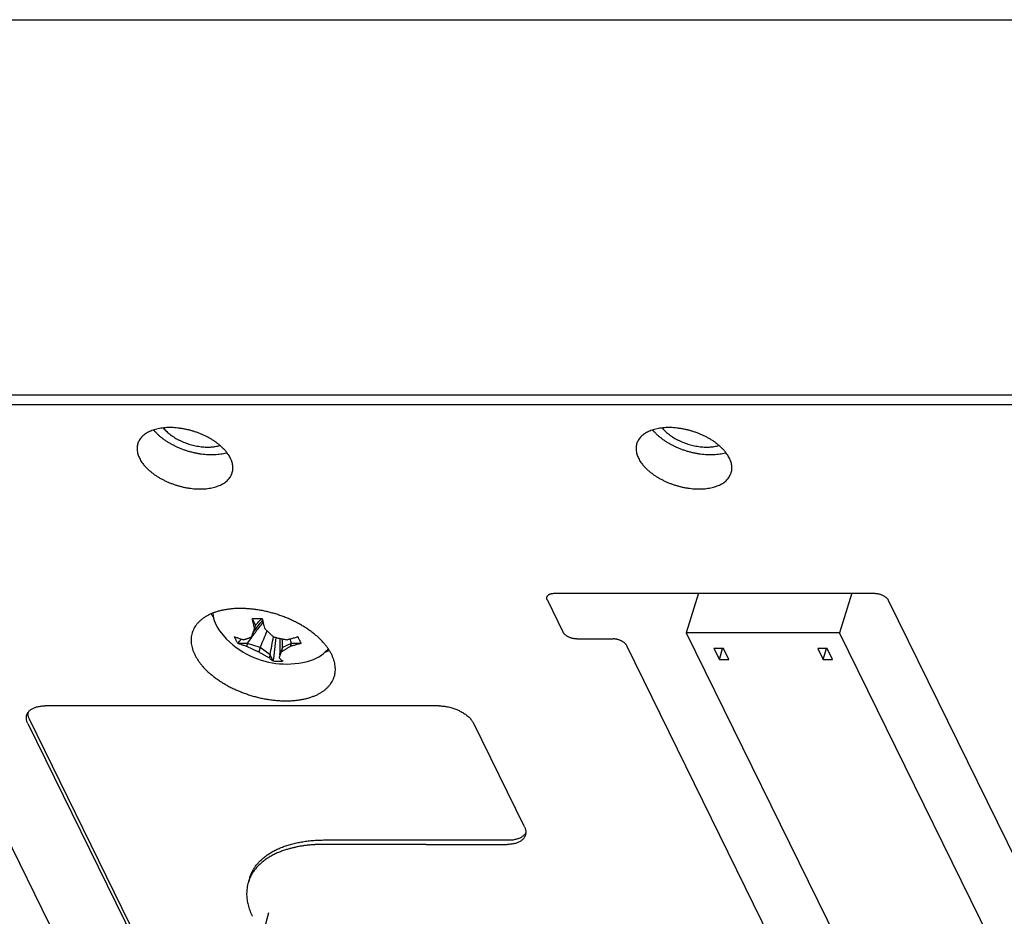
# Model space of a CAD drawing. Header units: inches. Extents: x 0 to 34, y 0 to 22.
# Tile 22 of 29: x 25.3 to 27.1, y 10.5 to 12.1. Entities that reach past the tile are written whole.
import ezdxf

# ---------------------------------------------------------------- set-up
doc = ezdxf.new("R2010")
doc.units = ezdxf.units.IN
doc.header["$LTSCALE"] = 1.87
doc.header["$MEASUREMENT"] = 0
doc.layers.get('0').update_dxf_attribs({"linetype": 'CONTINUOUS'})

msp = doc.modelspace()

# ---------------------------------------------------------------- linework, layer by layer
at = {"color": 7, "linetype": 'CONTINUOUS'}
for p, q in [((20.8955, 12.0866), (29.6272, 12.0866)), ((29.4279, 11.4211), (20.6962, 11.4211)), ((29.4246, 11.4039), (20.7165, 11.4039)), ((26.2641, 11.0699), (26.8315, 11.0699)), ((26.5198, 11.0699), (26.4981, 10.9996)), ((26.7915, 11.0699), (26.7698, 10.9996)), ((25.0876, 11.0575), (25.6275, 9.9573)), ((26.2518, 11.0575), (26.2793, 11.0016)), ((26.856, 11.0575), (27.396, 9.9573)), ((25.7348, 11.0132), (25.7292, 11.0245)), ((25.7348, 11.0132), (25.7331, 11.0079)), ((26.7698, 10.9996), (26.4981, 10.9996)), ((26.4981, 10.9996), (27.5718, 8.8116)), ((27.8435, 8.8116), (26.7698, 10.9996)), ((25.7205, 10.9812), (25.7037, 10.9812)), ((25.7205, 10.9812), (25.7189, 10.9759)), ((25.7431, 10.9738), (25.7205, 10.9812)), ((25.7979, 10.9812), (25.7826, 10.9738)), ((25.7979, 10.9812), (25.7963, 10.9759)), ((25.8147, 10.9812), (25.7979, 10.9812)), ((26.3038, 10.9891), (26.3683, 10.9891)), ((27.4452, 8.8321), (26.3928, 10.9767)), ((25.7431, 10.9738), (25.7407, 10.966)), ((25.7604, 10.961), (25.7431, 10.9738)), ((25.7604, 10.961), (25.7588, 10.9557)), ((25.766, 10.9496), (25.7604, 10.961)), ((25.7779, 10.961), (25.7763, 10.9557)), ((25.7826, 10.9738), (25.7779, 10.961)), ((25.7826, 10.9738), (25.7801, 10.966)), ((26.5637, 10.972), (26.5471, 10.972)), ((26.5471, 10.972), (26.5566, 10.9527)), ((26.5566, 10.9527), (26.5625, 10.972)), ((26.5732, 10.9527), (26.5637, 10.972)), ((26.7479, 10.972), (26.7313, 10.972)), ((26.7313, 10.972), (26.7408, 10.9527)), ((26.7408, 10.9527), (26.7467, 10.972)), ((26.7574, 10.9527), (26.7479, 10.972)), ((26.5566, 10.9527), (26.5732, 10.9527)), ((26.7408, 10.9527), (26.7574, 10.9527)), ((26.06, 10.8704), (25.3618, 10.8704)), ((25.331, 10.8393), (26.2141, 9.0398)), ((25.3334, 10.8472), (26.2165, 9.0476)), ((26.2113, 10.6559), (26.1213, 10.8393)), ((25.8577, 10.6327), (26.1829, 10.6327)), ((26.0369, 10.6246), (26.1805, 10.6249)), ((25.7244, 10.5658), (25.722, 10.558)), ((25.7579, 10.5035), (25.7491, 10.4701))]:
    msp.add_line(p, q, dxfattribs=at)
for points in [[(25.6593, 11.0348), (25.6593, 11.0343), (25.6597, 11.0302), (25.6605, 11.026), (25.6616, 11.0218), (25.6632, 11.0175), (25.6651, 11.0132)], [(25.6651, 11.0132), (25.6677, 11.0084), (25.6707, 11.0037), (25.6741, 10.9991), (25.6771, 10.9955)], [(25.6771, 10.9955), (25.6827, 10.9894), (25.6883, 10.984), (25.6944, 10.9786), (25.7005, 10.9739), (25.7067, 10.9695), (25.7129, 10.9656), (25.7192, 10.9621), (25.7254, 10.9589), (25.7318, 10.9561), (25.7381, 10.9536), (25.7446, 10.9514), (25.751, 10.9495), (25.7575, 10.948), (25.7641, 10.9467), (25.7706, 10.9457), (25.7773, 10.945), (25.7839, 10.9447), (25.7907, 10.9446), (25.7974, 10.9448), (25.8045, 10.9454), (25.8116, 10.9463), (25.8187, 10.9475), (25.8265, 10.9493)], [(25.8265, 10.9493), (25.832, 10.9509), (25.8373, 10.9528), (25.8424, 10.9551), (25.8471, 10.9576), (25.8514, 10.9603), (25.8553, 10.9633), (25.8589, 10.9665), (25.862, 10.97), (25.8634, 10.9718)]]:
    msp.add_lwpolyline(points, dxfattribs=at)
for points, knots in [([(25.6903, 11.3093), (25.6897, 11.3105), (25.6883, 11.313), (25.6859, 11.3167), (25.6832, 11.3204), (25.6801, 11.324), (25.6767, 11.3275), (25.673, 11.331), (25.669, 11.3343), (25.6647, 11.3376), (25.6602, 11.3407), (25.6554, 11.3436), (25.6504, 11.3464), (25.6452, 11.3491), (25.6399, 11.3515), (25.6344, 11.3537), (25.6288, 11.3558), (25.6231, 11.3576), (25.6174, 11.3592), (25.6116, 11.3605), (25.6058, 11.3617), (25.6, 11.3625), (25.5943, 11.3632), (25.5886, 11.3636), (25.5831, 11.3637), (25.5776, 11.3636), (25.5724, 11.3632), (25.5672, 11.3626), (25.5623, 11.3617), (25.5576, 11.3606), (25.5532, 11.3592), (25.549, 11.3576), (25.5451, 11.3558), (25.5415, 11.3538), (25.5382, 11.3515), (25.5352, 11.3491), (25.5326, 11.3465), (25.5303, 11.3436), (25.5284, 11.3407), (25.5269, 11.3376), (25.5262, 11.3353), (25.5258, 11.334), (25.5258, 11.3339)], [0, 0, 0, 0, 0.021676, 0.044248, 0.067689, 0.092045, 0.117263, 0.14331, 0.170174, 0.197747, 0.226018, 0.254889, 0.284263, 0.314109, 0.344278, 0.374728, 0.405349, 0.436018, 0.466697, 0.497229, 0.527557, 0.557592, 0.587197, 0.61635, 0.644921, 0.672853, 0.700095, 0.726543, 0.752201, 0.776993, 0.800893, 0.82392, 0.846031, 0.867291, 0.887723, 0.907379, 0.92638, 0.944795, 0.962787, 0.980494, 0.99806, 1, 1, 1, 1]), ([(25.5541, 11.3594), (25.5549, 11.3585), (25.5568, 11.3564), (25.56, 11.3531), (25.5638, 11.3495), (25.5679, 11.346), (25.5724, 11.3427), (25.577, 11.3395), (25.582, 11.3364), (25.5871, 11.3336), (25.5925, 11.3309), (25.598, 11.3283), (25.6036, 11.326), (25.6094, 11.3239), (25.6153, 11.3221), (25.6212, 11.3204), (25.6272, 11.319), (25.6332, 11.3178), (25.6391, 11.3169), (25.645, 11.3163), (25.6509, 11.3159), (25.6566, 11.3158), (25.6622, 11.3159), (25.6677, 11.3163), (25.6729, 11.3169), (25.678, 11.3178), (25.6816, 11.3187), (25.6836, 11.3192), (25.6839, 11.3193)], [0, 0, 0, 0, 0.02474, 0.060366, 0.097177, 0.135109, 0.174084, 0.214012, 0.254791, 0.296312, 0.338455, 0.381098, 0.42411, 0.467359, 0.510711, 0.554029, 0.597178, 0.640024, 0.682436, 0.724287, 0.765456, 0.805828, 0.845297, 0.883768, 0.921155, 0.957388, 0.992411, 1, 1, 1, 1]), ([(25.5713, 11.363), (25.5714, 11.3629), (25.5724, 11.3617), (25.5743, 11.3595), (25.5773, 11.3565), (25.5805, 11.3537), (25.584, 11.3509), (25.5877, 11.3482), (25.5917, 11.3457), (25.5958, 11.3433), (25.6001, 11.341), (25.6046, 11.3389), (25.6092, 11.337), (25.6139, 11.3353), (25.6187, 11.3337), (25.6236, 11.3324), (25.6285, 11.3313), (25.6334, 11.3304), (25.6382, 11.3297), (25.643, 11.3293), (25.6478, 11.329), (25.6524, 11.329), (25.6569, 11.3292), (25.6613, 11.3297), (25.6655, 11.3304), (25.669, 11.3312), (25.671, 11.3317), (25.6718, 11.332)], [0, 0, 0, 0, 0.004794, 0.041395, 0.079337, 0.118616, 0.159122, 0.200734, 0.243396, 0.286895, 0.331181, 0.376035, 0.421338, 0.466939, 0.512619, 0.558302, 0.603731, 0.648826, 0.693384, 0.737248, 0.780324, 0.8224, 0.863442, 0.903266, 0.941829, 0.979049, 1, 1, 1, 1]), ([(26.5745, 11.3093), (26.5739, 11.3105), (26.5725, 11.313), (26.5702, 11.3167), (26.5674, 11.3204), (26.5643, 11.324), (26.5609, 11.3275), (26.5572, 11.331), (26.5532, 11.3343), (26.5489, 11.3376), (26.5444, 11.3407), (26.5396, 11.3436), (26.5346, 11.3464), (26.5294, 11.3491), (26.5241, 11.3515), (26.5186, 11.3537), (26.513, 11.3558), (26.5073, 11.3576), (26.5016, 11.3592), (26.4958, 11.3605), (26.49, 11.3617), (26.4842, 11.3625), (26.4785, 11.3632), (26.4729, 11.3636), (26.4673, 11.3637), (26.4619, 11.3636), (26.4566, 11.3632), (26.4515, 11.3626), (26.4465, 11.3617), (26.4419, 11.3606), (26.4374, 11.3592), (26.4332, 11.3576), (26.4293, 11.3558), (26.4257, 11.3538), (26.4224, 11.3515), (26.4194, 11.3491), (26.4168, 11.3465), (26.4145, 11.3436), (26.4127, 11.3407), (26.4112, 11.3376), (26.4104, 11.3353), (26.41, 11.334), (26.41, 11.3339)], [0, 0, 0, 0, 0.021676, 0.044248, 0.067689, 0.092045, 0.117263, 0.14331, 0.170174, 0.197747, 0.226018, 0.254889, 0.284263, 0.314109, 0.344278, 0.374728, 0.405349, 0.436018, 0.466697, 0.497229, 0.527557, 0.557592, 0.587197, 0.61635, 0.644921, 0.672853, 0.700095, 0.726543, 0.752201, 0.776993, 0.800893, 0.82392, 0.846031, 0.867291, 0.887723, 0.907379, 0.92638, 0.944795, 0.962787, 0.980494, 0.99806, 1, 1, 1, 1]), ([(26.4384, 11.3594), (26.4391, 11.3585), (26.441, 11.3564), (26.4442, 11.3531), (26.448, 11.3495), (26.4522, 11.346), (26.4566, 11.3427), (26.4613, 11.3395), (26.4662, 11.3364), (26.4713, 11.3336), (26.4767, 11.3309), (26.4822, 11.3283), (26.4879, 11.326), (26.4936, 11.3239), (26.4995, 11.3221), (26.5054, 11.3204), (26.5114, 11.319), (26.5174, 11.3178), (26.5233, 11.3169), (26.5292, 11.3163), (26.5351, 11.3159), (26.5408, 11.3158), (26.5464, 11.3159), (26.5519, 11.3163), (26.5572, 11.3169), (26.5622, 11.3178), (26.5659, 11.3187), (26.5678, 11.3192), (26.5682, 11.3193)], [0, 0, 0, 0, 0.02474, 0.060366, 0.097177, 0.135109, 0.174084, 0.214012, 0.254791, 0.296312, 0.338455, 0.381098, 0.42411, 0.467359, 0.510711, 0.554029, 0.597178, 0.640024, 0.682436, 0.724287, 0.765456, 0.805828, 0.845297, 0.883768, 0.921155, 0.957388, 0.992411, 1, 1, 1, 1]), ([(26.4555, 11.363), (26.4556, 11.3629), (26.4566, 11.3617), (26.4585, 11.3595), (26.4615, 11.3565), (26.4647, 11.3537), (26.4682, 11.3509), (26.4719, 11.3482), (26.4759, 11.3457), (26.48, 11.3433), (26.4844, 11.341), (26.4888, 11.3389), (26.4934, 11.337), (26.4982, 11.3353), (26.503, 11.3337), (26.5078, 11.3324), (26.5127, 11.3313), (26.5176, 11.3304), (26.5224, 11.3297), (26.5273, 11.3293), (26.532, 11.329), (26.5366, 11.329), (26.5411, 11.3292), (26.5455, 11.3297), (26.5497, 11.3304), (26.5532, 11.3312), (26.5552, 11.3317), (26.556, 11.332)], [0, 0, 0, 0, 0.004794, 0.041395, 0.079337, 0.118616, 0.159122, 0.200734, 0.243396, 0.286895, 0.331181, 0.376035, 0.421338, 0.466939, 0.512619, 0.558302, 0.603731, 0.648826, 0.693384, 0.737248, 0.780324, 0.8224, 0.863442, 0.903266, 0.941829, 0.979049, 1, 1, 1, 1]), ([(25.5258, 11.3339), (25.5255, 11.3329), (25.5251, 11.3308), (25.5248, 11.3275), (25.5249, 11.3239), (25.5253, 11.3203), (25.5262, 11.3166), (25.5275, 11.3129), (25.5285, 11.3105), (25.5291, 11.3093)], [0, 0, 0, 0, 0.120156, 0.256632, 0.395929, 0.539135, 0.686964, 0.840481, 1, 1, 1, 1]), ([(26.41, 11.3339), (26.4098, 11.3329), (26.4093, 11.3308), (26.409, 11.3275), (26.4091, 11.3239), (26.4096, 11.3203), (26.4104, 11.3166), (26.4117, 11.3129), (26.4128, 11.3105), (26.4134, 11.3093)], [0, 0, 0, 0, 0.120156, 0.256632, 0.395929, 0.539135, 0.686964, 0.840481, 1, 1, 1, 1]), ([(25.5291, 11.3093), (25.5298, 11.308), (25.5311, 11.3055), (25.5335, 11.3018), (25.5362, 11.2981), (25.5393, 11.2945), (25.5427, 11.291), (25.5465, 11.2875), (25.5505, 11.2842), (25.5547, 11.2809), (25.5593, 11.2778), (25.5641, 11.2749), (25.5691, 11.2721), (25.5742, 11.2695), (25.5796, 11.267), (25.5851, 11.2648), (25.5907, 11.2627), (25.5963, 11.2609), (25.6021, 11.2593), (25.6079, 11.258), (25.6137, 11.2568), (25.6194, 11.256), (25.6252, 11.2553), (25.6308, 11.255), (25.6364, 11.2548), (25.6418, 11.2549), (25.6471, 11.2553), (25.6522, 11.256), (25.6571, 11.2568), (25.6618, 11.2579), (25.6663, 11.2593), (25.6705, 11.2609), (25.6744, 11.2627), (25.678, 11.2647), (25.6813, 11.267), (25.6843, 11.2694), (25.6869, 11.2721), (25.6891, 11.2749), (25.691, 11.2778), (25.6922, 11.2803), (25.6928, 11.2818), (25.6929, 11.2823)], [0, 0, 0, 0, 0.021951, 0.04481, 0.068549, 0.093215, 0.118753, 0.145131, 0.172336, 0.200259, 0.228889, 0.258127, 0.287875, 0.3181, 0.348652, 0.379489, 0.410499, 0.441557, 0.472626, 0.503546, 0.53426, 0.564675, 0.594657, 0.62418, 0.653114, 0.681402, 0.70899, 0.735773, 0.761758, 0.786864, 0.811068, 0.834387, 0.856779, 0.878309, 0.899001, 0.918907, 0.938149, 0.956798, 0.975019, 0.992951, 1, 1, 1, 1]), ([(25.6929, 11.2823), (25.6932, 11.2829), (25.6937, 11.2847), (25.6944, 11.2876), (25.6947, 11.2911), (25.6946, 11.2946), (25.6941, 11.2982), (25.6933, 11.3019), (25.692, 11.3056), (25.6909, 11.308), (25.6903, 11.3093)], [0, 0, 0, 0, 0.074111, 0.197287, 0.321799, 0.448885, 0.579537, 0.714406, 0.854465, 1, 1, 1, 1]), ([(26.4134, 11.3093), (26.414, 11.308), (26.4153, 11.3055), (26.4177, 11.3018), (26.4205, 11.2981), (26.4235, 11.2945), (26.427, 11.291), (26.4307, 11.2875), (26.4347, 11.2842), (26.439, 11.2809), (26.4435, 11.2778), (26.4483, 11.2749), (26.4533, 11.2721), (26.4584, 11.2695), (26.4638, 11.267), (26.4693, 11.2648), (26.4749, 11.2627), (26.4806, 11.2609), (26.4863, 11.2593), (26.4921, 11.258), (26.4979, 11.2568), (26.5037, 11.256), (26.5094, 11.2553), (26.515, 11.255), (26.5206, 11.2548), (26.526, 11.2549), (26.5313, 11.2553), (26.5364, 11.256), (26.5413, 11.2568), (26.546, 11.2579), (26.5505, 11.2593), (26.5547, 11.2609), (26.5586, 11.2627), (26.5622, 11.2647), (26.5655, 11.267), (26.5685, 11.2694), (26.5711, 11.2721), (26.5733, 11.2749), (26.5752, 11.2778), (26.5764, 11.2803), (26.577, 11.2818), (26.5772, 11.2823)], [0, 0, 0, 0, 0.021951, 0.04481, 0.068549, 0.093215, 0.118753, 0.145131, 0.172336, 0.200259, 0.228889, 0.258127, 0.287875, 0.3181, 0.348652, 0.379489, 0.410499, 0.441557, 0.472626, 0.503546, 0.53426, 0.564675, 0.594657, 0.62418, 0.653114, 0.681402, 0.70899, 0.735773, 0.761758, 0.786864, 0.811068, 0.834387, 0.856779, 0.878309, 0.899001, 0.918907, 0.938149, 0.956798, 0.975019, 0.992951, 1, 1, 1, 1]), ([(26.5772, 11.2823), (26.5774, 11.2829), (26.5779, 11.2847), (26.5786, 11.2876), (26.5789, 11.2911), (26.5788, 11.2946), (26.5783, 11.2982), (26.5775, 11.3019), (26.5762, 11.3056), (26.5751, 11.308), (26.5745, 11.3093)], [0, 0, 0, 0, 0.074111, 0.197287, 0.321799, 0.448885, 0.579537, 0.714406, 0.854465, 1, 1, 1, 1]), ([(26.2518, 11.0575), (26.2516, 11.0579), (26.2513, 11.0587), (26.251, 11.0599), (26.2508, 11.0611), (26.2509, 11.0622), (26.251, 11.0629), (26.2511, 11.0632)], [0, 0, 0, 0, 0.223423, 0.435959, 0.638529, 0.832957, 1, 1, 1, 1]), ([(26.2511, 11.0632), (26.2511, 11.0633), (26.2512, 11.0637), (26.2515, 11.0644), (26.2521, 11.0654), (26.2529, 11.0663), (26.2538, 11.0672), (26.2549, 11.0679), (26.2562, 11.0685), (26.2576, 11.069), (26.2591, 11.0694), (26.2607, 11.0697), (26.2624, 11.0699), (26.2636, 11.0699), (26.2641, 11.0699)], [0, 0, 0, 0, 0.008841, 0.080706, 0.153907, 0.229345, 0.30841, 0.392299, 0.48115, 0.57475, 0.673561, 0.777937, 0.887087, 1, 1, 1, 1]), ([(26.8315, 11.0699), (26.8321, 11.0699), (26.8334, 11.0699), (26.8353, 11.0697), (26.8371, 11.0694), (26.839, 11.069), (26.8409, 11.0685), (26.8428, 11.0679), (26.8446, 11.0671), (26.8463, 11.0663), (26.848, 11.0654), (26.8495, 11.0644), (26.851, 11.0634), (26.8523, 11.0623), (26.8535, 11.0612), (26.8545, 11.06), (26.8554, 11.0588), (26.8558, 11.0579), (26.856, 11.0575)], [0, 0, 0, 0, 0.063834, 0.129675, 0.196825, 0.264536, 0.332695, 0.401205, 0.469288, 0.536186, 0.601817, 0.666101, 0.728357, 0.78799, 0.845063, 0.899649, 0.951369, 1, 1, 1, 1]), ([(25.8697, 10.9612), (25.8688, 10.9629), (25.867, 10.9663), (25.8638, 10.9713), (25.8602, 10.9763), (25.8562, 10.9812), (25.8518, 10.9861), (25.8469, 10.9908), (25.8417, 10.9955), (25.8362, 11), (25.8303, 11.0043), (25.8241, 11.0085), (25.8176, 11.0126), (25.8109, 11.0164), (25.8039, 11.02), (25.7967, 11.0234), (25.7894, 11.0266), (25.7818, 11.0295), (25.7742, 11.0321), (25.7664, 11.0345), (25.7586, 11.0366), (25.7508, 11.0384), (25.7429, 11.04), (25.7351, 11.0412), (25.7273, 11.0421), (25.7195, 11.0427), (25.7119, 11.0431), (25.7045, 11.0431), (25.6972, 11.0428), (25.69, 11.0421), (25.6832, 11.0412), (25.6765, 11.04), (25.6701, 11.0385), (25.6641, 11.0367), (25.6583, 11.0346), (25.6529, 11.0322), (25.6478, 11.0295), (25.6431, 11.0266), (25.6388, 11.0234), (25.635, 11.02), (25.6315, 11.0164), (25.6285, 11.0126), (25.626, 11.0085), (25.6241, 11.0046), (25.6231, 11.0021), (25.6227, 11.0009)], [0, 0, 0, 0, 0.019698, 0.04013, 0.061277, 0.083175, 0.10579, 0.129101, 0.153103, 0.177722, 0.202955, 0.228731, 0.254988, 0.281703, 0.30877, 0.336163, 0.3638, 0.391594, 0.419515, 0.447449, 0.475356, 0.50316, 0.530763, 0.558143, 0.585191, 0.611865, 0.638109, 0.663833, 0.689028, 0.713614, 0.737556, 0.760835, 0.783389, 0.805236, 0.826344, 0.84671, 0.86637, 0.885318, 0.903622, 0.921324, 0.938482, 0.955208, 0.971572, 0.987705, 1, 1, 1, 1]), ([(25.6561, 11.0335), (25.6569, 11.0321), (25.6583, 11.03), (25.6597, 11.0279), (25.6602, 11.0272)], [0, 0, 0, 0, 0.648521, 1, 1, 1, 1]), ([(25.7282, 10.9922), (25.7303, 10.995), (25.7367, 11.0037), (25.7434, 11.0122), (25.7481, 11.0179)], [0, 0, 0, 0, 0.321338, 1, 1, 1, 1]), ([(25.7291, 11.0251), (25.7305, 11.0251), (25.7334, 11.025), (25.7377, 11.025), (25.7421, 11.025), (25.7451, 11.0251), (25.7466, 11.0251)], [0, 0, 0, 0, 0.245122, 0.493749, 0.745504, 1, 1, 1, 1]), ([(25.7292, 11.0245), (25.7292, 11.0246), (25.7292, 11.0247), (25.7291, 11.0249), (25.7291, 11.025), (25.7291, 11.0251)], [0, 0, 0, 0, 0.33317, 0.666461, 1, 1, 1, 1]), ([(25.7331, 11.0079), (25.7327, 11.0095), (25.7318, 11.0129), (25.7305, 11.0184), (25.7296, 11.0224), (25.7292, 11.0245)], [0, 0, 0, 0, 0.287085, 0.617862, 1, 1, 1, 1]), ([(25.7308, 11.0013), (25.7343, 11.0061), (25.7397, 11.013), (25.7454, 11.0196), (25.7473, 11.0217)], [0, 0, 0, 0, 0.678697, 1, 1, 1, 1]), ([(25.7348, 11.0132), (25.7365, 11.0153), (25.7399, 11.0193), (25.7435, 11.0232), (25.7453, 11.0251)], [0, 0, 0, 0, 0.508206, 1, 1, 1, 1]), ([(25.7466, 11.0251), (25.7466, 11.025), (25.7466, 11.0249), (25.7466, 11.0247), (25.7467, 11.0246), (25.7467, 11.0245)], [0, 0, 0, 0, 0.333539, 0.666872, 1, 1, 1, 1]), ([(25.7467, 11.0245), (25.7471, 11.0224), (25.748, 11.0184), (25.7493, 11.0129), (25.7502, 11.0095), (25.7506, 11.0079)], [0, 0, 0, 0, 0.380339, 0.711091, 1, 1, 1, 1]), ([(25.6227, 11.0009), (25.6226, 11.0006), (25.622, 10.9988), (25.6212, 10.9954), (25.6206, 10.9907), (25.6204, 10.9859), (25.6208, 10.9811), (25.6216, 10.9761), (25.6229, 10.9711), (25.6247, 10.9661), (25.6262, 10.9628), (25.627, 10.9612)], [0, 0, 0, 0, 0.026333, 0.139629, 0.253931, 0.369897, 0.488414, 0.610184, 0.735655, 0.865528, 1, 1, 1, 1]), ([(25.6974, 10.9932), (25.6975, 10.9931), (25.6976, 10.9931), (25.6978, 10.993), (25.6979, 10.993), (25.6979, 10.993)], [0, 0, 0, 0, 0.333125, 0.666396, 1, 1, 1, 1]), ([(25.7001, 10.9871), (25.6998, 10.9877), (25.6992, 10.9891), (25.6983, 10.991), (25.6978, 10.9922), (25.6976, 10.9928)], [0, 0, 0, 0, 0.34895, 0.701309, 1, 1, 1, 1]), ([(25.6979, 10.993), (25.6997, 10.9922), (25.7032, 10.9908), (25.7083, 10.9891), (25.7116, 10.9881), (25.7131, 10.9877)], [0, 0, 0, 0, 0.367807, 0.699766, 1, 1, 1, 1]), ([(25.7131, 10.9877), (25.7137, 10.9879), (25.7149, 10.9881), (25.7166, 10.9886), (25.7183, 10.9891), (25.7199, 10.9896), (25.7214, 10.9901), (25.723, 10.9907), (25.7245, 10.9913), (25.7261, 10.9919), (25.7271, 10.9923), (25.7277, 10.9926)], [0, 0, 0, 0, 0.121936, 0.237904, 0.349317, 0.45771, 0.564711, 0.671485, 0.778955, 0.888126, 1, 1, 1, 1]), ([(25.7277, 10.9926), (25.7279, 10.9931), (25.7282, 10.994), (25.7288, 10.9955), (25.7293, 10.9971), (25.7299, 10.9987), (25.7304, 11.0003), (25.7311, 11.002), (25.7317, 11.0038), (25.7324, 11.0058), (25.7329, 11.0072), (25.7331, 11.0079)], [0, 0, 0, 0, 0.096635, 0.194324, 0.293885, 0.396258, 0.502446, 0.613753, 0.732236, 0.860165, 1, 1, 1, 1]), ([(25.7506, 11.0079), (25.7513, 11.0072), (25.7526, 11.0058), (25.7546, 11.0038), (25.7565, 11.002), (25.7583, 11.0003), (25.76, 10.9986), (25.7618, 10.9971), (25.7635, 10.9955), (25.7653, 10.994), (25.7665, 10.993), (25.7671, 10.9926)], [0, 0, 0, 0, 0.132444, 0.255443, 0.371001, 0.481074, 0.587547, 0.691719, 0.794551, 0.897013, 1, 1, 1, 1]), ([(25.7671, 10.9926), (25.7679, 10.9923), (25.7695, 10.9919), (25.7719, 10.9913), (25.7743, 10.9907), (25.7768, 10.9901), (25.7793, 10.9896), (25.7819, 10.9891), (25.7846, 10.9886), (25.7875, 10.9881), (25.7895, 10.9879), (25.7905, 10.9877)], [0, 0, 0, 0, 0.105075, 0.20912, 0.313042, 0.41781, 0.524358, 0.634053, 0.748691, 0.870075, 1, 1, 1, 1]), ([(25.7905, 10.9877), (25.7923, 10.9881), (25.7962, 10.9891), (25.8023, 10.9908), (25.8066, 10.9922), (25.8089, 10.993)], [0, 0, 0, 0, 0.292211, 0.623588, 1, 1, 1, 1]), ([(25.8089, 10.993), (25.809, 10.993), (25.8091, 10.993), (25.8093, 10.9931), (25.8095, 10.9931), (25.8095, 10.9932)], [0, 0, 0, 0, 0.33336, 0.666632, 1, 1, 1, 1]), ([(25.8095, 10.9932), (25.8099, 10.9925), (25.8105, 10.9911), (25.8115, 10.9891), (25.8122, 10.9877), (25.8125, 10.9871)], [0, 0, 0, 0, 0.340047, 0.673459, 1, 1, 1, 1]), ([(26.3038, 10.9891), (26.3032, 10.9891), (26.302, 10.9892), (26.3001, 10.9894), (26.2982, 10.9896), (26.2963, 10.9901), (26.2944, 10.9906), (26.2925, 10.9912), (26.2907, 10.9919), (26.289, 10.9927), (26.2873, 10.9936), (26.2858, 10.9946), (26.2843, 10.9957), (26.283, 10.9968), (26.2818, 10.9979), (26.2808, 10.9991), (26.28, 11.0003), (26.2795, 11.0011), (26.2793, 11.0016)], [0, 0, 0, 0, 0.063834, 0.129675, 0.196825, 0.264536, 0.332695, 0.401205, 0.469288, 0.536186, 0.601817, 0.666101, 0.728357, 0.78799, 0.845063, 0.899649, 0.951369, 1, 1, 1, 1]), ([(25.7032, 10.9814), (25.7029, 10.982), (25.7021, 10.9832), (25.7011, 10.9851), (25.7005, 10.9864), (25.7001, 10.9871)], [0, 0, 0, 0, 0.32998, 0.663296, 1, 1, 1, 1]), ([(25.7037, 10.9812), (25.7037, 10.9812), (25.7036, 10.9812), (25.7034, 10.9813), (25.7033, 10.9814), (25.7032, 10.9814)], [0, 0, 0, 0, 0.333513, 0.666785, 1, 1, 1, 1]), ([(25.7189, 10.9759), (25.7174, 10.9763), (25.7141, 10.9773), (25.709, 10.979), (25.7055, 10.9804), (25.7037, 10.9812)], [0, 0, 0, 0, 0.29837, 0.630419, 1, 1, 1, 1]), ([(25.7407, 10.966), (25.7399, 10.9663), (25.7384, 10.9669), (25.7361, 10.9678), (25.7338, 10.9687), (25.7314, 10.9697), (25.7291, 10.9708), (25.7267, 10.9719), (25.7242, 10.9731), (25.7216, 10.9745), (25.7198, 10.9754), (25.7189, 10.9759)], [0, 0, 0, 0, 0.10487, 0.20876, 0.312574, 0.417281, 0.523816, 0.63355, 0.748283, 0.869831, 1, 1, 1, 1]), ([(25.7779, 10.961), (25.7782, 10.969), (25.7785, 10.9786), (25.7784, 10.9882), (25.7784, 10.9898)], [0, 0, 0, 0, 0.836235, 1, 1, 1, 1]), ([(25.7963, 10.9759), (25.7956, 10.9754), (25.7942, 10.9745), (25.7922, 10.9732), (25.7903, 10.9719), (25.7885, 10.9708), (25.7868, 10.9698), (25.7851, 10.9688), (25.7835, 10.9678), (25.7818, 10.9669), (25.7807, 10.9663), (25.7801, 10.966)], [0, 0, 0, 0, 0.136157, 0.261635, 0.378653, 0.489317, 0.595601, 0.698847, 0.800036, 0.900133, 1, 1, 1, 1]), ([(25.8147, 10.9812), (25.8124, 10.9804), (25.8081, 10.979), (25.802, 10.9773), (25.7981, 10.9763), (25.7963, 10.9759)], [0, 0, 0, 0, 0.374624, 0.705947, 1, 1, 1, 1]), ([(25.8125, 10.9871), (25.8128, 10.9864), (25.8135, 10.9851), (25.8144, 10.9832), (25.815, 10.982), (25.8153, 10.9814)], [0, 0, 0, 0, 0.341335, 0.674742, 1, 1, 1, 1]), ([(25.8153, 10.9814), (25.8153, 10.9814), (25.8151, 10.9813), (25.8149, 10.9812), (25.8148, 10.9812), (25.8147, 10.9812)], [0, 0, 0, 0, 0.333377, 0.666649, 1, 1, 1, 1]), ([(26.3928, 10.9767), (26.3926, 10.9771), (26.3921, 10.978), (26.3913, 10.9792), (26.3902, 10.9803), (26.3891, 10.9815), (26.3877, 10.9826), (26.3863, 10.9836), (26.3847, 10.9846), (26.3831, 10.9855), (26.3814, 10.9863), (26.3795, 10.9871), (26.3777, 10.9877), (26.3758, 10.9882), (26.3739, 10.9886), (26.372, 10.9889), (26.3701, 10.9891), (26.3689, 10.9891), (26.3683, 10.9891)], [0, 0, 0, 0, 0.048631, 0.100351, 0.154937, 0.21201, 0.271643, 0.333899, 0.398183, 0.463814, 0.530712, 0.598795, 0.667305, 0.735464, 0.803175, 0.870325, 0.936166, 1, 1, 1, 1]), ([(25.627, 10.9612), (25.6278, 10.9594), (25.6297, 10.956), (25.6328, 10.951), (25.6364, 10.946), (25.6404, 10.9411), (25.6449, 10.9362), (25.6497, 10.9315), (25.6549, 10.9268), (25.6604, 10.9223), (25.6663, 10.918), (25.6725, 10.9138), (25.679, 10.9097), (25.6857, 10.9059), (25.6927, 10.9023), (25.6999, 10.8989), (25.7073, 10.8958), (25.7148, 10.8928), (25.7224, 10.8902), (25.7302, 10.8878), (25.738, 10.8857), (25.7459, 10.8839), (25.7537, 10.8823), (25.7616, 10.8811), (25.7694, 10.8802), (25.7771, 10.8796), (25.7847, 10.8793), (25.7922, 10.8792), (25.7995, 10.8796), (25.8066, 10.8802), (25.8135, 10.8811), (25.8201, 10.8823), (25.8265, 10.8838), (25.8326, 10.8857), (25.8383, 10.8878), (25.8438, 10.8901), (25.8488, 10.8928), (25.8535, 10.8957), (25.8578, 10.8989), (25.8617, 10.9023), (25.8651, 10.9059), (25.8681, 10.9097), (25.8706, 10.9138), (25.8727, 10.918), (25.8739, 10.9212), (25.8744, 10.9229), (25.8744, 10.9231)], [0, 0, 0, 0, 0.019575, 0.039878, 0.060891, 0.082652, 0.105125, 0.128289, 0.15214, 0.176604, 0.201678, 0.227293, 0.253385, 0.279932, 0.306829, 0.334049, 0.361513, 0.389131, 0.416877, 0.444635, 0.472367, 0.499996, 0.527425, 0.554633, 0.581511, 0.608017, 0.634096, 0.659659, 0.684696, 0.709127, 0.732918, 0.756051, 0.778463, 0.800173, 0.821148, 0.841386, 0.860923, 0.879751, 0.89794, 0.91553, 0.932581, 0.949202, 0.965462, 0.981494, 0.997409, 1, 1, 1, 1]), ([(25.7588, 10.9557), (25.758, 10.9561), (25.7564, 10.9568), (25.7542, 10.9579), (25.7521, 10.959), (25.7501, 10.9601), (25.7482, 10.9613), (25.7463, 10.9624), (25.7444, 10.9635), (25.7426, 10.9647), (25.7413, 10.9655), (25.7407, 10.966)], [0, 0, 0, 0, 0.126986, 0.246335, 0.359742, 0.468945, 0.575693, 0.68122, 0.786462, 0.892406, 1, 1, 1, 1]), ([(25.7801, 10.966), (25.78, 10.9655), (25.7797, 10.9647), (25.7792, 10.9635), (25.7788, 10.9624), (25.7784, 10.9613), (25.778, 10.9602), (25.7776, 10.9591), (25.7771, 10.958), (25.7767, 10.9568), (25.7764, 10.9561), (25.7763, 10.9557)], [0, 0, 0, 0, 0.120098, 0.235584, 0.347525, 0.456923, 0.564636, 0.671595, 0.779135, 0.888349, 1, 1, 1, 1]), ([(25.8583, 10.966), (25.8586, 10.9661), (25.8609, 10.9669), (25.8632, 10.9679), (25.8652, 10.9688), (25.8653, 10.9688)], [0, 0, 0, 0, 0.156321, 0.950029, 1, 1, 1, 1]), ([(25.8744, 10.9231), (25.8748, 10.9244), (25.8755, 10.9272), (25.8761, 10.9316), (25.8762, 10.9364), (25.8759, 10.9412), (25.875, 10.9462), (25.8737, 10.9512), (25.8719, 10.9562), (25.8705, 10.9595), (25.8697, 10.9612)], [0, 0, 0, 0, 0.099293, 0.218953, 0.340356, 0.464429, 0.591909, 0.723262, 0.859224, 1, 1, 1, 1]), ([(25.766, 10.9496), (25.765, 10.9502), (25.7633, 10.9515), (25.7609, 10.9536), (25.7594, 10.955), (25.7588, 10.9557)], [0, 0, 0, 0, 0.356633, 0.689494, 1, 1, 1, 1]), ([(25.7662, 10.9494), (25.7662, 10.9495), (25.7661, 10.9495), (25.766, 10.9496), (25.766, 10.9496), (25.766, 10.9496)], [0, 0, 0, 0, 0.332982, 0.666314, 1, 1, 1, 1]), ([(25.7835, 10.9494), (25.7821, 10.9493), (25.7792, 10.9492), (25.7749, 10.9491), (25.7706, 10.9492), (25.7677, 10.9493), (25.7662, 10.9494)], [0, 0, 0, 0, 0.241362, 0.494835, 0.747757, 1, 1, 1, 1]), ([(25.7763, 10.9557), (25.7769, 10.955), (25.7784, 10.9536), (25.7808, 10.9515), (25.7825, 10.9502), (25.7835, 10.9496)], [0, 0, 0, 0, 0.308606, 0.641618, 1, 1, 1, 1]), ([(25.7835, 10.9496), (25.7835, 10.9496), (25.7835, 10.9496), (25.7836, 10.9495), (25.7837, 10.9495), (25.7837, 10.9494)], [0, 0, 0, 0, 0.334022, 0.667313, 1, 1, 1, 1]), ([(25.3293, 10.8541), (25.3294, 10.8546), (25.3299, 10.8558), (25.3308, 10.8576), (25.3321, 10.8596), (25.3337, 10.8614), (25.3355, 10.863), (25.3376, 10.8645), (25.34, 10.8659), (25.3426, 10.8671), (25.3454, 10.8681), (25.3483, 10.8689), (25.3515, 10.8696), (25.3548, 10.8701), (25.3583, 10.8703), (25.3606, 10.8704), (25.3618, 10.8704)], [0, 0, 0, 0, 0.040502, 0.098909, 0.158601, 0.22008, 0.283921, 0.350598, 0.420272, 0.493326, 0.569705, 0.649467, 0.732605, 0.818797, 0.908075, 1, 1, 1, 1]), ([(26.06, 10.8704), (26.0612, 10.8704), (26.0636, 10.8703), (26.0674, 10.87), (26.0712, 10.8696), (26.075, 10.8689), (26.0788, 10.8681), (26.0825, 10.867), (26.0863, 10.8659), (26.0899, 10.8645), (26.0935, 10.863), (26.097, 10.8613), (26.1003, 10.8595), (26.1035, 10.8576), (26.1065, 10.8556), (26.1093, 10.8535), (26.1119, 10.8513), (26.1143, 10.849), (26.1164, 10.8466), (26.1183, 10.8442), (26.1199, 10.8418), (26.1209, 10.8402), (26.1213, 10.8393)], [0, 0, 0, 0, 0.051025, 0.103223, 0.156288, 0.210157, 0.2645, 0.319138, 0.373886, 0.428403, 0.482609, 0.536172, 0.588919, 0.64069, 0.691187, 0.740376, 0.788001, 0.833974, 0.878234, 0.920623, 0.961234, 1, 1, 1, 1]), ([(25.331, 10.8393), (25.3306, 10.8401), (25.3299, 10.8417), (25.3291, 10.8441), (25.3287, 10.8465), (25.3285, 10.8489), (25.3286, 10.8512), (25.3289, 10.8529), (25.3292, 10.8539), (25.3293, 10.8541)], [0, 0, 0, 0, 0.174533, 0.341593, 0.501725, 0.65655, 0.80719, 0.955447, 1, 1, 1, 1]), ([(25.331, 10.8579), (25.331, 10.8575), (25.3309, 10.8563), (25.3311, 10.8544), (25.3316, 10.852), (25.3323, 10.8495), (25.333, 10.8479), (25.3334, 10.8472)], [0, 0, 0, 0, 0.10061, 0.3127, 0.532061, 0.760912, 1, 1, 1, 1]), ([(26.1829, 10.6327), (26.1841, 10.6327), (26.1864, 10.6328), (26.1899, 10.633), (26.1932, 10.6335), (26.1963, 10.6342), (26.1993, 10.635), (26.2021, 10.636), (26.2047, 10.6372), (26.207, 10.6386), (26.2091, 10.6401), (26.211, 10.6417), (26.2125, 10.6435), (26.2133, 10.6447), (26.2137, 10.6452)], [0, 0, 0, 0, 0.103033, 0.203099, 0.299706, 0.39289, 0.48229, 0.567898, 0.64978, 0.727873, 0.802607, 0.874163, 0.94307, 1, 1, 1, 1]), ([(26.2113, 10.6559), (26.2116, 10.6552), (26.2123, 10.6536), (26.2131, 10.6511), (26.2136, 10.6487), (26.2138, 10.6464), (26.2136, 10.6441), (26.2133, 10.6423), (26.213, 10.6414), (26.213, 10.6412)], [0, 0, 0, 0, 0.174533, 0.341593, 0.501725, 0.65655, 0.80719, 0.955447, 1, 1, 1, 1]), ([(25.7244, 10.5658), (25.7249, 10.5675), (25.7263, 10.5713), (25.7288, 10.5768), (25.732, 10.5825), (25.7358, 10.5879), (25.7402, 10.593), (25.745, 10.5979), (25.7504, 10.6025), (25.7562, 10.6068), (25.7626, 10.6109), (25.7694, 10.6146), (25.7766, 10.618), (25.7843, 10.621), (25.7923, 10.6237), (25.8008, 10.6261), (25.8096, 10.6281), (25.8187, 10.6298), (25.8281, 10.6311), (25.8378, 10.632), (25.8477, 10.6326), (25.8544, 10.6327), (25.8577, 10.6327)], [0, 0, 0, 0, 0.034471, 0.074651, 0.115263, 0.156528, 0.198674, 0.241839, 0.28623, 0.331934, 0.379081, 0.427752, 0.477968, 0.529818, 0.583253, 0.638317, 0.694961, 0.75313, 0.812815, 0.873883, 0.936325, 1, 1, 1, 1]), ([(26.213, 10.6412), (26.2128, 10.6407), (26.2124, 10.6395), (26.2115, 10.6376), (26.2101, 10.6357), (26.2086, 10.6339), (26.2067, 10.6323), (26.2046, 10.6307), (26.2022, 10.6294), (26.1997, 10.6282), (26.1969, 10.6272), (26.1939, 10.6263), (26.1907, 10.6257), (26.1874, 10.6252), (26.184, 10.6249), (26.1816, 10.6249), (26.1805, 10.6249)], [0, 0, 0, 0, 0.040502, 0.098909, 0.158601, 0.22008, 0.283921, 0.350598, 0.420272, 0.493326, 0.569705, 0.649467, 0.732605, 0.818797, 0.908075, 1, 1, 1, 1]), ([(25.8553, 10.6249), (25.8531, 10.6249), (25.8487, 10.6248), (25.8422, 10.6246), (25.8358, 10.6242), (25.8294, 10.6236), (25.8231, 10.6229), (25.8168, 10.622), (25.8107, 10.621), (25.8047, 10.6197), (25.7987, 10.6183), (25.7925, 10.6166), (25.7858, 10.6145), (25.7787, 10.612), (25.7714, 10.6089), (25.7642, 10.6053), (25.7574, 10.6014), (25.7511, 10.5971), (25.7453, 10.5925), (25.7401, 10.5877), (25.7354, 10.5825), (25.7312, 10.5771), (25.7277, 10.5714), (25.7247, 10.5655), (25.7229, 10.561), (25.7221, 10.5584), (25.722, 10.5579)], [0, 0, 0, 0, 0.042237, 0.082232, 0.122599, 0.163098, 0.203339, 0.243073, 0.282084, 0.320105, 0.358172, 0.398268, 0.44221, 0.490497, 0.54097, 0.591405, 0.640782, 0.688646, 0.734922, 0.779767, 0.823431, 0.866181, 0.908242, 0.949688, 0.990359, 1, 1, 1, 1]), ([(26.0368, 10.6249), (26.0308, 10.6249), (26.0191, 10.6249), (26.002, 10.6249), (25.9855, 10.6249), (25.9695, 10.6249), (25.9539, 10.6249), (25.9383, 10.6249), (25.9227, 10.6249), (25.9067, 10.6249), (25.8902, 10.6249), (25.873, 10.6249), (25.8613, 10.6249), (25.8553, 10.6249)], [0, 0, 0, 0, 0.098973, 0.19312, 0.283465, 0.371057, 0.456974, 0.542288, 0.628116, 0.715668, 0.806371, 0.901555, 1, 1, 1, 1]), ([(25.722, 10.5579), (25.7215, 10.5564), (25.7206, 10.553), (25.7196, 10.5478), (25.7191, 10.5426), (25.7189, 10.5378), (25.719, 10.5333), (25.7194, 10.5288), (25.72, 10.5244), (25.7209, 10.5198), (25.7221, 10.5153), (25.7235, 10.5108), (25.7251, 10.5064), (25.7269, 10.5019), (25.7283, 10.4989), (25.729, 10.4974)], [0, 0, 0, 0, 0.075829, 0.169497, 0.253234, 0.328759, 0.399935, 0.470716, 0.5432, 0.617052, 0.69202, 0.767775, 0.843705, 0.919444, 1, 1, 1, 1])]:
    msp.add_open_spline(points, degree=3, knots=knots, dxfattribs=at)
for points in [[(25.6976, 10.9928), (25.6975, 10.9929), (25.6975, 10.993), (25.6974, 10.9932)], [(25.7431, 10.9738), (25.7471, 10.9836), (25.7511, 10.9934), (25.7553, 11.0032)], [(25.7604, 10.961), (25.7625, 10.9715), (25.7645, 10.9821), (25.7664, 10.9927)], [(25.7664, 10.9927), (25.7664, 10.9928), (25.7664, 10.993), (25.7665, 10.9931)], [(25.7032, 10.9814), (25.7054, 10.9838), (25.7076, 10.9863), (25.7098, 10.9887)], [(25.7205, 10.9812), (25.7231, 10.9849), (25.7256, 10.9885), (25.7282, 10.9922)], [(25.7662, 10.9494), (25.7681, 10.9634), (25.7697, 10.9775), (25.7711, 10.9915)], [(25.7826, 10.9738), (25.7826, 10.9789), (25.7825, 10.9839), (25.7823, 10.989)], [(25.7979, 10.9812), (25.7975, 10.9838), (25.797, 10.9865), (25.7964, 10.9892)], [(25.7837, 10.9494), (25.7836, 10.9494), (25.7835, 10.9494), (25.7835, 10.9494)]]:
    msp.add_open_spline(points, degree=3, dxfattribs=at)

doc.saveas('drawing.dxf')
